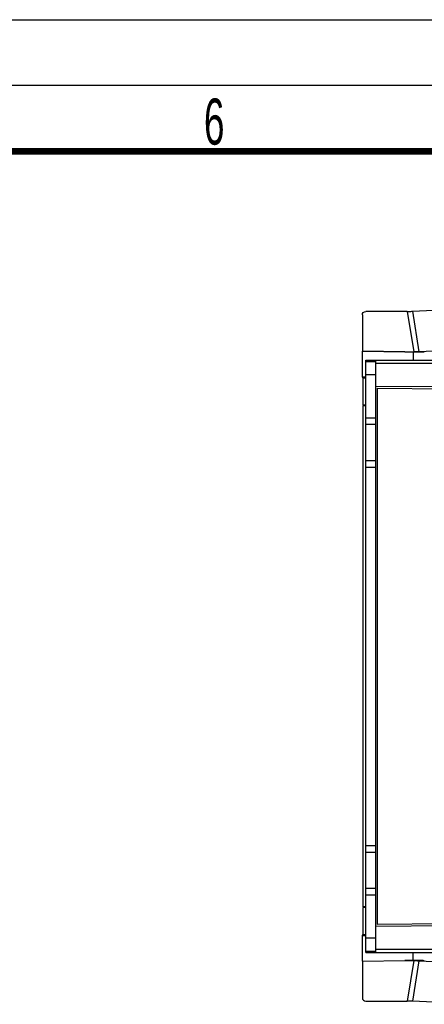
# Model space of a CAD drawing. Header units: millimetres. Extents: x 0 to 594, y 0 to 420.
# Tile 38 of 49: x 257 to 287, y 345 to 420. Entities that reach past the tile are written whole.
import ezdxf

# ---------------------------------------------------------------- set-up
doc = ezdxf.new("R2010")
doc.units = ezdxf.units.MM
doc.header["$LTSCALE"] = 32.67
doc.layers.get('0').update_dxf_attribs({"linetype": 'CONTINUOUS'})
doc.styles.add('TEXTSTYLE_2', font='txt', dxfattribs={"width": 0.6})

msp = doc.modelspace()

# ---------------------------------------------------------------- linework, layer by layer
at = {"color": 7, "linetype": 'CONTINUOUS'}
for p, q in [((0, 420), (594, 420)), ((286.5464, 397.8449), (291.4246, 398.0826)), ((282.7292, 397.5834), (282.7421, 394.8168)), ((286.1403, 397.8383), (282.9778, 397.8354)), ((292.2328, 395.0256), (287.0444, 394.7717)), ((282.7494, 394.8057), (282.7421, 394.8168)), ((282.7421, 394.8168), (285.9452, 394.7642)), ((282.7494, 392.8581), (282.7494, 394.8057)), ((285.9417, 394.7537), (282.7494, 394.8057)), ((285.9452, 394.7642), (285.9417, 394.7537)), ((285.9417, 394.7537), (286.5858, 394.7542)), ((285.9452, 394.7642), (286.6384, 394.7649)), ((282.9993, 394.0372), (283.7493, 394.0372)), ((282.9995, 349.1372), (282.9994, 394.1372)), ((282.9994, 394.1372), (375.2956, 394.1372)), ((283.7493, 349.1372), (283.7493, 394.1372)), ((282.7979, 392.784), (282.7494, 392.8581)), ((282.7494, 392.8581), (282.9993, 392.854)), ((282.7979, 390.7299), (282.7979, 392.784)), ((282.7979, 392.784), (282.9993, 392.7807)), ((324.3993, 391.7872), (283.7493, 392.142)), ((283.8493, 392.0066), (283.8493, 351.2678)), ((283.8493, 392.0066), (324.1665, 391.6548)), ((282.7979, 390.7299), (282.7999, 390.6888)), ((282.7979, 390.7299), (282.9993, 390.7279)), ((282.7999, 352.5857), (282.7999, 390.6888)), ((282.7999, 390.6888), (282.9993, 390.6855)), ((282.9993, 389.2622), (283.7493, 389.2622)), ((282.9993, 386.5122), (283.7493, 386.5122)), ((282.9993, 356.7622), (283.7493, 356.7622)), ((282.9993, 354.0122), (283.7493, 354.0122)), ((282.7999, 352.5857), (282.7979, 352.5445)), ((283.0002, 352.5466), (282.7979, 352.5445)), ((282.7979, 350.4904), (282.7979, 352.5445)), ((283.0001, 352.589), (282.7999, 352.5857)), ((283.7493, 351.1325), (320.7993, 351.4558)), ((320.7993, 351.5903), (283.8493, 351.2678)), ((282.7494, 350.4163), (282.7979, 350.4904)), ((282.7494, 350.4163), (282.9993, 350.4204)), ((282.7494, 348.4687), (282.7494, 350.4163)), ((282.7979, 350.4904), (282.9993, 350.4937)), ((282.9993, 349.2372), (283.7493, 349.2372)), ((282.9995, 349.1372), (376.5931, 349.1372)), ((282.7421, 348.4577), (282.7292, 345.691)), ((282.7421, 348.4577), (285.9452, 348.5102)), ((282.7421, 348.4577), (282.7494, 348.4687)), ((282.7494, 348.4687), (285.9417, 348.5208)), ((285.9417, 348.5208), (285.9452, 348.5103)), ((286.5858, 348.5202), (285.9417, 348.5205)), ((285.9452, 348.5102), (286.6384, 348.51)), ((287.0444, 348.5028), (292.2328, 348.2488)), ((282.9778, 345.4391), (286.1403, 345.4361)), ((291.4246, 345.1918), (286.5464, 345.4295))]:
    msp.add_line(p, q, dxfattribs=at)
at = {"color": 2, "linetype": 'CONTINUOUS'}
msp.add_line((589, 415), (15, 415), dxfattribs=at)
at = {"color": 9, "linetype": 'CONTINUOUS'}
for p, q in [((286.1403, 397.8383), (286.6384, 394.7647)), ((287.0444, 394.7717), (286.5464, 397.8449)), ((286.5858, 394.7542), (286.5858, 394.1372)), ((324.1355, 393.8872), (283.7493, 393.8872)), ((282.9993, 393.0372), (283.7493, 393.0372)), ((282.9993, 389.7622), (283.7493, 389.7622)), ((282.9993, 386.0122), (283.7493, 386.0122)), ((282.9993, 357.2622), (283.7493, 357.2622)), ((282.9993, 353.5122), (283.7493, 353.5122)), ((282.9993, 350.2372), (283.7493, 350.2372)), ((283.7493, 349.3872), (324.1355, 349.3872)), ((286.5858, 348.5202), (286.5858, 349.1372)), ((286.6384, 348.51), (286.1403, 345.4361)), ((286.5464, 345.4295), (287.0444, 348.5028))]:
    msp.add_line(p, q, dxfattribs=at)
at = {"color": 7, "linetype": 'CONTINUOUS', "const_width": 0.5}
msp.add_lwpolyline([(20, 410), (584, 410)], dxfattribs=at)
at = {"color": 7, "linetype": 'CONTINUOUS'}
msp.add_ellipse((282.9791, 345.6909), major_axis=(0.0621, 0.2442), ratio=0.9911254, start_param=-4.4660347, end_param=-2.8956953, dxfattribs=at)
for points, knots in [([(282.7292, 397.5834), (282.7289, 397.6466), (282.7812, 397.7791), (282.9134, 397.8353), (282.9778, 397.8354)], [0, 0, 0, 0, 0.4951389, 1, 1, 1, 1]), ([(286.1403, 397.8383), (286.1814, 397.8383), (286.3167, 397.8391), (286.4522, 397.8403), (286.5464, 397.8449)], [0, 0, 0, 0, 0.3034236, 1, 1, 1, 1]), ([(286.5858, 394.7544), (286.6707, 394.7545), (286.9517, 394.7561), (287.2329, 394.7588), (287.4288, 394.7682)], [0, 0, 0, 0, 0.3022216, 1, 1, 1, 1]), ([(287.0444, 394.7717), (287.0202, 394.7705), (286.8849, 394.766), (286.7495, 394.7651), (286.6384, 394.7649)], [0, 0, 0, 0, 0.1791018, 1, 1, 1, 1]), ([(287.4288, 348.5062), (287.3781, 348.5087), (287.0972, 348.5178), (286.8161, 348.5198), (286.5858, 348.52)], [0, 0, 0, 0, 0.180345, 1, 1, 1, 1]), ([(286.6384, 348.5095), (286.6794, 348.5094), (286.8148, 348.5087), (286.9502, 348.5074), (287.0444, 348.5028)], [0, 0, 0, 0, 0.3033887, 1, 1, 1, 1]), ([(286.5464, 345.4295), (286.5221, 345.4307), (286.3868, 345.4352), (286.2514, 345.436), (286.1403, 345.4361)], [0, 0, 0, 0, 0.179067, 1, 1, 1, 1])]:
    msp.add_open_spline(points, degree=3, knots=knots, dxfattribs=at)

# ---------------------------------------------------------------- texts
at = {"color": 5, "linetype": 'CONTINUOUS', "insert": (270.6982, 414.0098), "char_height": 3.5, "width": 2.1, "attachment_point": 1, "line_spacing_factor": 0.9, "style": 'TEXTSTYLE_2'}
msp.add_mtext('6', dxfattribs=at)

doc.saveas('drawing.dxf')
